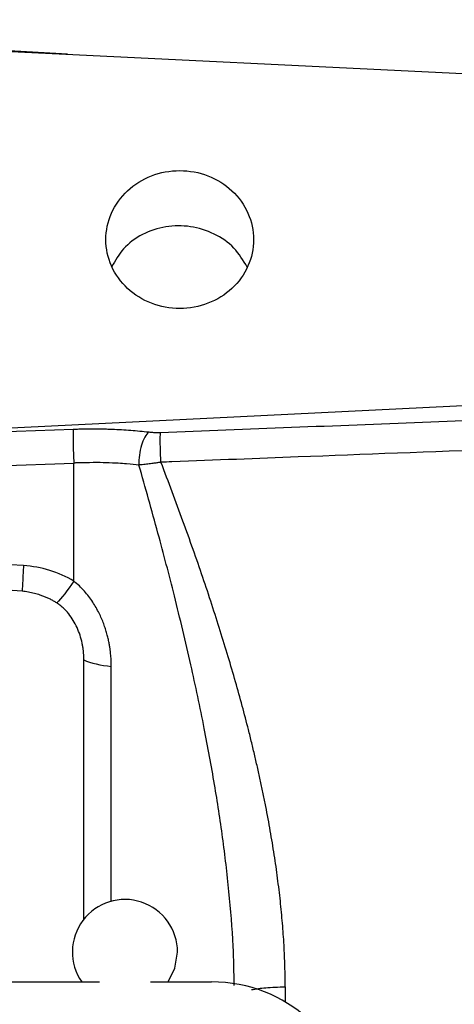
# Model space of a CAD drawing. Header units: inches. Extents: x 0.6 to 16.3, y 0.2 to 11.5.
# Tile 22 of 33: x 5.495 to 6.157, y 7.044 to 8.541. Entities that reach past the tile are written whole.
import ezdxf

# ---------------------------------------------------------------- set-up
doc = ezdxf.new("R2010")
doc.units = ezdxf.units.IN
doc.header["$MEASUREMENT"] = 0

msp = doc.modelspace()

# ---------------------------------------------------------------- linework, layer by layer
at = {"color": 8, "linetype": 'Continuous', "lineweight": 25}
for p, q in [((5.5683, 8.4888), (4.6589, 8.5412)), ((5.6348, 7.2003), (5.6348, 7.5576)), ((5.8995, 7.0702), (5.8995, 7.0472))]:
    msp.add_line(p, q, dxfattribs=at)
at = {"color": 7, "linetype": 'Continuous', "lineweight": 25}
for p, q in [((4.6589, 8.5333), (6.5055, 8.4429)), ((5.0394, 7.8988), (6.5055, 7.9706)), ((5.0394, 7.8988), (5.5771, 7.9184)), ((4.6589, 7.8333), (5.5778, 7.8668)), ((5.5778, 7.6872), (5.5778, 7.8668)), ((5.5012, 7.7108), (5.0408, 7.739)), ((5.5931, 7.1713), (5.5931, 7.5673)), ((3.701, 7.0776), (5.6169, 7.0776)), ((5.6944, 7.0776), (5.7875, 7.0776))]:
    msp.add_line(p, q, dxfattribs=at)
at = {"color": 7, "linetype": 'Continuous', "lineweight": 25, "flags": 128}
msp.add_lwpolyline([(5.7214, 7.0776), (5.7317, 7.0983), (5.7356, 7.123)], dxfattribs=at)
at = {"color": 7, "linetype": 'Continuous', "lineweight": 25}
msp.add_arc((5.6556, 7.123), 0.08, 0, 214.6193, dxfattribs=at)
msp.add_ellipse((5.781, 6.8791), major_axis=(0.2087, 0.0437), ratio=0.927683, start_param=6.091166, end_param=7.631805, dxfattribs=at)
for points, knots in [([(5.6265, 8.2068), (5.6265, 8.193), (5.6295, 8.1793), (5.6407, 8.1539), (5.6491, 8.1423), (5.6699, 8.1228), (5.6823, 8.1151), (5.7095, 8.1046), (5.7242, 8.1018), (5.7537, 8.1018), (5.7684, 8.1046), (5.7955, 8.1151), (5.808, 8.1228), (5.8288, 8.1423), (5.8372, 8.1539), (5.8484, 8.1793), (5.8513, 8.193), (5.8513, 8.2205), (5.8484, 8.2342), (5.8372, 8.2596), (5.8288, 8.2712), (5.808, 8.2907), (5.7955, 8.2984), (5.7684, 8.309), (5.7537, 8.3117), (5.7242, 8.3117), (5.7095, 8.309), (5.6823, 8.2984), (5.6699, 8.2907), (5.6491, 8.2712), (5.6407, 8.2596), (5.6295, 8.2342), (5.6265, 8.2205), (5.6265, 8.2068)], [0, 0, 0, 0, 0.0625, 0.0625, 0.125, 0.125, 0.1875, 0.1875, 0.25, 0.25, 0.3125, 0.3125, 0.375, 0.375, 0.4375, 0.4375, 0.5, 0.5, 0.5625, 0.5625, 0.625, 0.625, 0.6875, 0.6875, 0.75, 0.75, 0.8125, 0.8125, 0.875, 0.875, 0.9375, 0.9375, 1, 1, 1, 1]), ([(5.8416, 8.165), (5.8355, 8.1751), (5.8232, 8.1956), (5.7921, 8.2169), (5.7557, 8.2283), (5.7172, 8.228), (5.6815, 8.2161), (5.6521, 8.1949), (5.6411, 8.175), (5.6358, 8.1656)], [0, 0, 0, 0, 0.142806, 0.287798, 0.432688, 0.577456, 0.722371, 0.867662, 1, 1, 1, 1]), ([(5.7096, 7.9134), (5.8426, 7.9186), (6.1079, 7.9291), (6.3732, 7.9394), (6.5055, 7.9446)], [0, 0, 0, 0, 0.501337, 1, 1, 1, 1]), ([(5.5771, 7.9184), (5.5769, 7.9165), (5.5768, 7.9137), (5.5766, 7.9065), (5.5766, 7.9021), (5.5768, 7.8926), (5.5769, 7.8874), (5.5773, 7.8769), (5.5775, 7.8717), (5.5778, 7.8668)], [0, 0, 0, 0, 0.25, 0.25, 0.5, 0.5, 0.75, 0.75, 1, 1, 1, 1]), ([(5.5771, 7.9184), (5.5799, 7.9185), (5.5856, 7.9187), (5.5941, 7.9189), (5.6025, 7.919), (5.6109, 7.919), (5.6193, 7.9189), (5.6276, 7.9187), (5.638, 7.9184), (5.6503, 7.9178), (5.6644, 7.9168), (5.6783, 7.9156), (5.6873, 7.9146), (5.6919, 7.9141)], [0, 0, 0, 0, 0.071602, 0.143049, 0.2144, 0.285716, 0.357056, 0.42848, 0.500049, 0.625138, 0.749946, 0.874793, 1, 1, 1, 1]), ([(5.6919, 7.9141), (5.6938, 7.9138), (5.6959, 7.9137), (5.6998, 7.9134), (5.7017, 7.9134), (5.7049, 7.9133), (5.7061, 7.9133), (5.7081, 7.9134), (5.7088, 7.9134), (5.7096, 7.9134)], [-0.06989646, -0.06989646, -0.06989646, -0.06989646, -0.0611594, -0.0611594, -0.04718011, -0.04718011, -0.02481324, -0.02481324, 0, 0, 0, 0]), ([(6.5062, 7.8985), (6.4106, 7.8949), (6.3159, 7.8913), (6.1188, 7.8837), (6.0192, 7.8799), (5.8571, 7.8737), (5.7947, 7.8713), (5.7215, 7.8685), (5.716, 7.8683), (5.7103, 7.8681)], [0.97201612, 0.97201612, 0.97201612, 0.97201612, 0.97753319, 0.97753319, 0.98475838, 0.98475838, 0.98927412, 0.98927412, 0.98963545, 0.98963545, 0.98963545, 0.98963545]), ([(5.6769, 7.8638), (5.6713, 7.8644), (5.6657, 7.865), (5.6507, 7.8662), (5.6414, 7.8667), (5.6166, 7.8676), (5.6009, 7.8676), (5.5796, 7.8669), (5.5787, 7.8669), (5.5778, 7.8668)], [1.1983158, 1.1983158, 1.1983158, 1.1983158, 1.4052593, 1.4052593, 1.5918, 1.5918, 1.708388, 1.708388, 1.7134738, 1.7134738, 1.7134738, 1.7134738]), ([(5.7103, 7.8682), (5.7091, 7.868), (5.7061, 7.8674), (5.7008, 7.8666), (5.694, 7.8656), (5.6859, 7.8646), (5.6802, 7.8642), (5.6771, 7.864)], [0, 0, 0, 0, 0.1076926, 0.2622662, 0.4630614, 0.7092738, 1, 1, 1, 1]), ([(5.8995, 7.0702), (5.8995, 7.0753), (5.8994, 7.0858), (5.8991, 7.1015), (5.8985, 7.1175), (5.8977, 7.1337), (5.8966, 7.1502), (5.8953, 7.1668), (5.8938, 7.1836), (5.8921, 7.2007), (5.8901, 7.2179), (5.8879, 7.2354), (5.8855, 7.2531), (5.8828, 7.271), (5.8799, 7.2891), (5.8768, 7.3074), (5.8735, 7.326), (5.8699, 7.3447), (5.8661, 7.3637), (5.862, 7.3828), (5.8577, 7.4022), (5.8532, 7.4217), (5.8485, 7.4415), (5.8422, 7.4667), (5.8341, 7.4977), (5.8238, 7.5346), (5.8127, 7.5727), (5.8006, 7.6119), (5.7877, 7.6521), (5.774, 7.6934), (5.7593, 7.7357), (5.7438, 7.779), (5.7275, 7.8233), (5.7161, 7.853), (5.7103, 7.8681)], [0, 0, 0, 0, 0.019116, 0.038471, 0.058069, 0.077914, 0.098009, 0.118359, 0.138965, 0.159833, 0.180964, 0.202362, 0.22403, 0.245971, 0.268187, 0.290682, 0.313458, 0.336516, 0.359861, 0.383493, 0.407416, 0.431632, 0.456142, 0.480948, 0.525658, 0.571942, 0.619811, 0.669275, 0.720343, 0.773022, 0.827321, 0.883246, 0.940803, 1, 1, 1, 1]), ([(5.4992, 7.6718), (5.4787, 7.6737), (5.439, 7.6774), (5.3817, 7.6831), (5.3287, 7.6886), (5.28, 7.694), (5.2356, 7.6993), (5.1956, 7.7044), (5.1611, 7.7092), (5.132, 7.7136), (5.1081, 7.7177), (5.0878, 7.7216), (5.0736, 7.7247), (5.0646, 7.7271), (5.0596, 7.7285), (5.0553, 7.7299), (5.0515, 7.7313), (5.0482, 7.7326), (5.0456, 7.7339), (5.0435, 7.7352), (5.042, 7.7365), (5.041, 7.7377), (5.0408, 7.7386), (5.0408, 7.739)], [0, 0, 0, 0, 0.132628, 0.256047, 0.37026, 0.475271, 0.571087, 0.657715, 0.735165, 0.795018, 0.847115, 0.891481, 0.92815, 0.940474, 0.951585, 0.961491, 0.970206, 0.977748, 0.984144, 0.98944, 0.99372, 0.99714, 1, 1, 1, 1]), ([(5.5012, 7.7108), (5.5007, 7.7028), (5.5003, 7.6953), (5.4997, 7.682), (5.4994, 7.6763), (5.4992, 7.6718)], [0, 0, 0, 0, 0.5, 0.5, 1, 1, 1, 1]), ([(5.5778, 7.6872), (5.5778, 7.6872), (5.5778, 7.6872), (5.5778, 7.6872), (5.5682, 7.673), (5.5588, 7.6611), (5.5517, 7.6541)], [0.5616281, 0.5616281, 0.5616281, 0.5616281, 0.5616483, 0.5616483, 0.5616483, 1.0000202, 1.0000202, 1.0000202, 1.0000202]), ([(5.6348, 7.5576), (5.6348, 7.5582), (5.6348, 7.5596), (5.6348, 7.562), (5.6347, 7.5649), (5.6345, 7.5684), (5.6342, 7.5724), (5.6338, 7.5769), (5.6332, 7.582), (5.6324, 7.5876), (5.6313, 7.5936), (5.6299, 7.6002), (5.6282, 7.6072), (5.6259, 7.6146), (5.6233, 7.6224), (5.62, 7.6304), (5.6162, 7.6387), (5.6117, 7.6471), (5.6065, 7.6556), (5.6006, 7.6641), (5.5938, 7.6723), (5.5863, 7.6801), (5.5806, 7.6848), (5.5778, 7.6872)], [0, 0, 0, 0, 0.013037, 0.029843, 0.050412, 0.074738, 0.102806, 0.134599, 0.170088, 0.209235, 0.251988, 0.298284, 0.348041, 0.401141, 0.457381, 0.516617, 0.578699, 0.643467, 0.71075, 0.780377, 0.852078, 0.925436, 1, 1, 1, 1]), ([(5.5517, 7.6541), (5.5501, 7.655), (5.547, 7.657), (5.5421, 7.6596), (5.5371, 7.662), (5.5319, 7.6641), (5.5255, 7.6664), (5.5177, 7.6687), (5.5086, 7.6707), (5.5024, 7.6714), (5.4992, 7.6718)], [0, 0, 0, 0, 0.100242, 0.2001194, 0.2998794, 0.3997705, 0.5000398, 0.6666611, 0.8329336, 1, 1, 1, 1]), ([(5.5931, 7.5673), (5.5931, 7.5691), (5.593, 7.5726), (5.5927, 7.5777), (5.5922, 7.5829), (5.5914, 7.588), (5.59, 7.5955), (5.5874, 7.6051), (5.5829, 7.6166), (5.5772, 7.6275), (5.5713, 7.6361), (5.5659, 7.6423), (5.5614, 7.6468), (5.5567, 7.6507), (5.5534, 7.653), (5.5517, 7.6541)], [0, 0, 0, 0, 0.052951, 0.105651, 0.158181, 0.210625, 0.263066, 0.388622, 0.511821, 0.637134, 0.757024, 0.820764, 0.882231, 0.941828, 1, 1, 1, 1])]:
    msp.add_open_spline(points, degree=3, knots=knots, dxfattribs=at)
for points in [[(5.6919, 7.9141), (5.6875, 7.9105), (5.6792, 7.8956), (5.6765, 7.8735), (5.6769, 7.8638)], [(5.7103, 7.8681), (5.7098, 7.8772), (5.7092, 7.8969), (5.7093, 7.9101), (5.7096, 7.9134)], [(5.5778, 7.6872), (5.5549, 7.7009), (5.5282, 7.7091), (5.5012, 7.7108)], [(5.5931, 7.5673), (5.6036, 7.5626), (5.6185, 7.5592), (5.6348, 7.5576)]]:
    msp.add_open_spline(points, degree=3, dxfattribs=at)
at = {"color": 8, "linetype": 'Continuous', "lineweight": 25}
for points, knots in [([(5.8218, 7.0721), (5.8215, 7.0921), (5.8206, 7.1397), (5.8144, 7.2149), (5.8048, 7.297), (5.792, 7.3797), (5.7759, 7.4675), (5.7555, 7.5632), (5.7318, 7.6623), (5.7053, 7.7636), (5.6867, 7.8294), (5.6769, 7.8638)], [0, 0, 0, 0, 0.073746, 0.176229, 0.278197, 0.378785, 0.485415, 0.608025, 0.741791, 0.864874, 1, 1, 1, 1]), ([(5.8483, 7.0659), (5.8552, 7.067), (5.87, 7.0694), (5.8891, 7.0699), (5.8995, 7.0702)], [0, 0, 0, 0, 0.461108, 1, 1, 1, 1])]:
    msp.add_open_spline(points, degree=3, knots=knots, dxfattribs=at)

doc.saveas('drawing.dxf')
